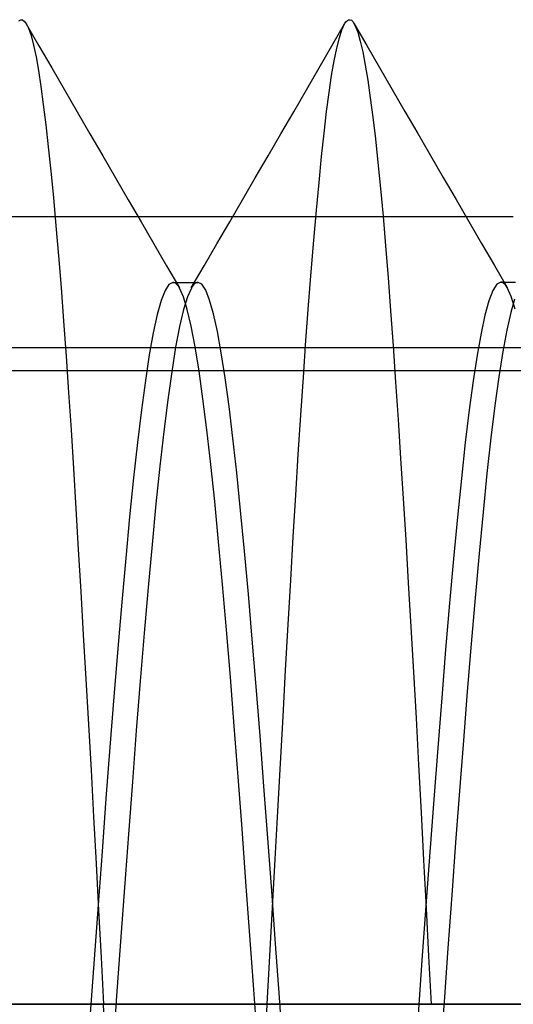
# Model space of a CAD drawing. Header units: millimetres. Extents: x 0 to 93, y -1.2 to 50.
# Tile 132 of 140: x 88.847 to 89.6, y 43.8 to 45.3. Entities that reach past the tile are written whole.
import ezdxf

# ---------------------------------------------------------------- set-up
doc = ezdxf.new("R2010")
doc.units = ezdxf.units.MM
doc.layers.add('MAIN-2', color=7, linetype='Continuous')

msp = doc.modelspace()

# ---------------------------------------------------------------- linework, layer by layer
at = {"layer": 'MAIN-2'}
for p, q in [((88.8458, 45.2977), (88.8488, 45.2995)), ((88.8458, 45.2977), (88.8488, 45.2995)), ((88.8488, 45.2995), (88.8518, 45.2993)), ((88.8488, 45.2995), (88.8518, 45.2993)), ((88.8518, 45.2993), (88.8548, 45.297)), ((88.8518, 45.2993), (88.8548, 45.297)), ((88.8548, 45.297), (88.8578, 45.2927)), ((88.8548, 45.297), (88.8578, 45.2927)), ((88.8573, 45.2932), (88.8767, 45.2597)), ((88.8573, 45.2932), (88.8767, 45.2597)), ((88.8578, 45.2927), (88.8607, 45.2865)), ((88.8578, 45.2927), (88.8607, 45.2865)), ((89.3233, 45.2598), (89.3428, 45.2933)), ((89.3233, 45.2598), (89.3428, 45.2933)), ((89.3387, 45.2844), (89.3427, 45.2931)), ((89.3387, 45.2844), (89.3427, 45.2931)), ((89.3427, 45.2931), (89.3448, 45.2963)), ((89.3427, 45.2931), (89.3448, 45.2963)), ((89.3448, 45.2963), (89.3469, 45.2984)), ((89.3448, 45.2963), (89.3469, 45.2984)), ((89.3469, 45.2984), (89.3489, 45.2995)), ((89.3469, 45.2984), (89.3489, 45.2995)), ((89.3489, 45.2995), (89.351, 45.2996)), ((89.3489, 45.2995), (89.351, 45.2996)), ((89.351, 45.2996), (89.3531, 45.2987)), ((89.351, 45.2996), (89.3531, 45.2987)), ((89.3531, 45.2987), (89.3551, 45.2967)), ((89.3531, 45.2987), (89.3551, 45.2967)), ((89.3551, 45.2967), (89.3589, 45.2903)), ((89.3551, 45.2967), (89.3589, 45.2903)), ((89.3573, 45.2935), (89.3766, 45.2602)), ((89.3589, 45.2903), (89.3627, 45.2804)), ((89.3589, 45.2903), (89.3627, 45.2804)), ((88.8607, 45.2865), (88.8646, 45.2753)), ((88.8607, 45.2865), (88.8646, 45.2753)), ((88.8646, 45.2753), (88.8684, 45.2609)), ((88.8646, 45.2753), (88.8684, 45.2609)), ((89.3347, 45.2721), (89.3387, 45.2844)), ((89.3347, 45.2721), (89.3387, 45.2844)), ((89.3627, 45.2804), (89.3665, 45.2671)), ((89.3627, 45.2804), (89.3665, 45.2671)), ((88.8684, 45.2609), (88.8722, 45.2431)), ((88.8684, 45.2609), (88.8722, 45.2431)), ((88.8767, 45.2597), (88.8961, 45.2262)), ((88.8767, 45.2597), (88.8961, 45.2262)), ((89.3039, 45.2264), (89.3233, 45.2598)), ((89.3039, 45.2264), (89.3233, 45.2598)), ((89.3307, 45.2563), (89.3347, 45.2721)), ((89.3307, 45.2563), (89.3347, 45.2721)), ((89.3665, 45.2671), (89.3703, 45.2505)), ((89.3665, 45.2671), (89.3703, 45.2505)), ((89.3766, 45.2602), (89.396, 45.2268)), ((89.3268, 45.2372), (89.3307, 45.2563)), ((89.3268, 45.2372), (89.3307, 45.2563)), ((89.3703, 45.2505), (89.3741, 45.2305)), ((89.3703, 45.2505), (89.3741, 45.2305)), ((88.8722, 45.2431), (88.8759, 45.2221)), ((88.8722, 45.2431), (88.8759, 45.2221)), ((89.3229, 45.2147), (89.3268, 45.2372)), ((89.3229, 45.2147), (89.3268, 45.2372)), ((89.3741, 45.2305), (89.378, 45.2073)), ((89.3741, 45.2305), (89.378, 45.2073)), ((88.8759, 45.2221), (88.8796, 45.1979)), ((88.8759, 45.2221), (88.8796, 45.1979)), ((88.8961, 45.2262), (88.9156, 45.1928)), ((88.8961, 45.2262), (88.9156, 45.1928)), ((89.2845, 45.1929), (89.3039, 45.2264)), ((89.2845, 45.1929), (89.3039, 45.2264)), ((89.3191, 45.1888), (89.3229, 45.2147)), ((89.3191, 45.1888), (89.3229, 45.2147)), ((89.396, 45.2268), (89.4153, 45.1934)), ((89.378, 45.2073), (89.3819, 45.1807)), ((89.378, 45.2073), (89.3819, 45.1807)), ((88.8796, 45.1979), (88.8833, 45.1704)), ((88.8796, 45.1979), (88.8833, 45.1704)), ((88.9156, 45.1928), (88.935, 45.1594)), ((88.9156, 45.1928), (88.935, 45.1594)), ((89.2651, 45.1594), (89.2845, 45.1929)), ((89.2651, 45.1594), (89.2845, 45.1929)), ((89.3153, 45.1596), (89.3191, 45.1888)), ((89.3153, 45.1596), (89.3191, 45.1888)), ((89.4153, 45.1934), (89.4347, 45.16)), ((88.8833, 45.1704), (88.887, 45.1397)), ((88.8833, 45.1704), (88.887, 45.1397)), ((89.3819, 45.1807), (89.3858, 45.151)), ((89.3819, 45.1807), (89.3858, 45.151)), ((88.935, 45.1594), (88.9544, 45.1259)), ((88.935, 45.1594), (88.9544, 45.1259)), ((89.2456, 45.1259), (89.2651, 45.1594)), ((89.2456, 45.1259), (89.2651, 45.1594)), ((89.3115, 45.127), (89.3153, 45.1596)), ((89.3115, 45.127), (89.3153, 45.1596)), ((89.4347, 45.16), (89.4542, 45.1265)), ((88.887, 45.1397), (88.8908, 45.1058)), ((88.887, 45.1397), (88.8908, 45.1058)), ((89.3858, 45.151), (89.3897, 45.118)), ((89.3858, 45.151), (89.3897, 45.118)), ((88.9544, 45.1259), (88.9739, 45.0923)), ((88.9544, 45.1259), (88.9739, 45.0923)), ((89.2261, 45.0924), (89.2456, 45.1259)), ((89.2261, 45.0924), (89.2456, 45.1259)), ((89.3076, 45.0911), (89.3115, 45.127)), ((89.3076, 45.0911), (89.3115, 45.127)), ((89.4542, 45.1265), (89.4736, 45.093)), ((89.3897, 45.118), (89.3936, 45.0819)), ((89.3897, 45.118), (89.3936, 45.0819)), ((88.8908, 45.1058), (88.8947, 45.0688)), ((88.8908, 45.1058), (88.8947, 45.0688)), ((88.9739, 45.0923), (88.9934, 45.0588)), ((88.9739, 45.0923), (88.9934, 45.0588)), ((89.2066, 45.0588), (89.2261, 45.0924)), ((89.2066, 45.0588), (89.2261, 45.0924)), ((89.3037, 45.0519), (89.3076, 45.0911)), ((89.3037, 45.0519), (89.3076, 45.0911)), ((89.3936, 45.0819), (89.3975, 45.0426)), ((89.3936, 45.0819), (89.3975, 45.0426)), ((89.4736, 45.093), (89.4931, 45.0594)), ((88.8947, 45.0688), (88.8986, 45.0287)), ((88.8947, 45.0688), (88.8986, 45.0287)), ((88.9934, 45.0588), (89.0129, 45.0253)), ((88.9934, 45.0588), (89.0129, 45.0253)), ((89.1872, 45.0253), (89.2066, 45.0588)), ((89.1872, 45.0253), (89.2066, 45.0588)), ((89.2998, 45.0095), (89.3037, 45.0519)), ((89.2998, 45.0095), (89.3037, 45.0519)), ((89.4931, 45.0594), (89.5126, 45.0258)), ((89.3975, 45.0426), (89.4013, 45.0003)), ((89.3975, 45.0426), (89.4013, 45.0003)), ((88.8986, 45.0287), (88.9025, 44.9857)), ((88.8986, 45.0287), (88.9025, 44.9857)), ((89.0129, 45.0253), (89.0324, 44.9917)), ((89.0129, 45.0253), (89.0324, 44.9917)), ((89.1676, 44.9917), (89.1872, 45.0253)), ((89.1676, 44.9917), (89.1872, 45.0253)), ((89.5126, 45.0258), (89.5321, 44.9923)), ((89.2958, 44.964), (89.2998, 45.0095)), ((89.2958, 44.964), (89.2998, 45.0095)), ((3.4, 45), (89.6, 45)), ((89.0324, 44.9917), (89.0519, 44.9581)), ((89.0324, 44.9917), (89.0519, 44.9581)), ((89.1481, 44.9582), (89.1676, 44.9917)), ((89.1481, 44.9582), (89.1676, 44.9917)), ((89.4013, 45.0003), (89.4051, 44.9551)), ((89.4013, 45.0003), (89.4051, 44.9551)), ((89.5321, 44.9923), (89.5516, 44.9587)), ((89.6, 45), (89.6, 45)), ((88.9025, 44.9857), (88.9064, 44.9399)), ((88.9025, 44.9857), (88.9064, 44.9399)), ((89.2918, 44.9157), (89.2958, 44.964)), ((89.2918, 44.9157), (89.2958, 44.964)), ((89.0519, 44.9581), (89.0714, 44.9245)), ((89.0519, 44.9581), (89.0714, 44.9245)), ((89.1286, 44.9246), (89.1481, 44.9582)), ((89.1286, 44.9246), (89.1481, 44.9582)), ((89.4051, 44.9551), (89.4089, 44.907)), ((89.4051, 44.9551), (89.4089, 44.907)), ((89.5516, 44.9587), (89.5712, 44.9251)), ((88.9064, 44.9399), (88.9103, 44.8915)), ((88.9064, 44.9399), (88.9103, 44.8915)), ((89.0714, 44.9245), (89.091, 44.891)), ((89.0714, 44.9245), (89.091, 44.891)), ((89.109, 44.891), (89.1286, 44.9246)), ((89.109, 44.891), (89.1286, 44.9246)), ((89.2878, 44.8646), (89.2918, 44.9157)), ((89.2878, 44.8646), (89.2918, 44.9157)), ((89.5712, 44.9251), (89.5907, 44.8915)), ((89.0809, 44.8996), (89.0749, 44.8965)), ((89.0809, 44.8996), (89.0749, 44.8965)), ((89.0826, 44.8993), (89.0809, 44.8996)), ((89.0809, 44.8996), (89.0841, 44.8996)), ((89.0826, 44.8993), (89.0809, 44.8996)), ((89.0809, 44.8996), (89.0841, 44.8996)), ((89.0842, 44.8986), (89.0826, 44.8993)), ((89.0842, 44.8986), (89.0826, 44.8993)), ((89.0841, 44.8996), (89.0873, 44.8996)), ((89.0841, 44.8996), (89.0873, 44.8996)), ((89.0873, 44.8996), (89.0905, 44.8996)), ((89.0873, 44.8996), (89.0905, 44.8996)), ((89.0905, 44.8996), (89.0937, 44.8996)), ((89.0905, 44.8996), (89.0937, 44.8996)), ((89.0937, 44.8996), (89.0968, 44.8996)), ((89.0937, 44.8996), (89.0968, 44.8996)), ((89.0968, 44.8996), (89.1, 44.8996)), ((89.0968, 44.8996), (89.1, 44.8996)), ((89.1, 44.8996), (89.1032, 44.8996)), ((89.1, 44.8996), (89.1032, 44.8996)), ((89.1032, 44.8996), (89.1064, 44.8996)), ((89.1032, 44.8996), (89.1064, 44.8996)), ((89.1064, 44.8996), (89.1096, 44.8996)), ((89.1064, 44.8996), (89.1096, 44.8996)), ((89.1096, 44.8996), (89.1128, 44.8996)), ((89.1096, 44.8996), (89.1128, 44.8996)), ((89.1128, 44.8996), (89.1159, 44.8996)), ((89.1128, 44.8996), (89.1159, 44.8996)), ((89.1175, 44.8993), (89.1158, 44.8986)), ((89.1175, 44.8993), (89.1158, 44.8986)), ((89.1159, 44.8996), (89.1191, 44.8996)), ((89.1159, 44.8996), (89.1191, 44.8996)), ((89.1192, 44.8996), (89.1175, 44.8993)), ((89.1192, 44.8996), (89.1175, 44.8993)), ((89.1251, 44.8966), (89.1192, 44.8996)), ((89.1251, 44.8966), (89.1192, 44.8996)), ((89.4089, 44.907), (89.4128, 44.8563)), ((89.4089, 44.907), (89.4128, 44.8563)), ((89.5808, 44.9), (89.5748, 44.8968)), ((89.5808, 44.9), (89.5748, 44.8968)), ((89.5824, 44.8997), (89.5808, 44.9)), ((89.5824, 44.8997), (89.5808, 44.9)), ((89.5809, 44.9), (89.5841, 44.9)), ((89.5841, 44.899), (89.5824, 44.8997)), ((89.5841, 44.899), (89.5824, 44.8997)), ((89.5841, 44.9), (89.5872, 44.9)), ((89.5857, 44.8979), (89.5841, 44.899)), ((89.5857, 44.8979), (89.5841, 44.899)), ((89.5872, 44.9), (89.5904, 44.9)), ((89.5904, 44.9), (89.5936, 44.9)), ((89.5936, 44.9), (89.5968, 44.9)), ((89.5968, 44.9), (89.6, 44.9)), ((89.6, 44.9), (89.6032, 44.9)), ((88.9103, 44.8915), (88.9142, 44.8405)), ((88.9103, 44.8915), (88.9142, 44.8405)), ((89.0689, 44.8873), (89.0629, 44.8719)), ((89.0689, 44.8873), (89.0629, 44.8719)), ((89.0749, 44.8965), (89.0689, 44.8873)), ((89.0749, 44.8965), (89.0689, 44.8873)), ((89.0859, 44.8974), (89.0842, 44.8986)), ((89.0859, 44.8974), (89.0842, 44.8986)), ((89.0876, 44.8957), (89.0859, 44.8974)), ((89.0876, 44.8957), (89.0859, 44.8974)), ((89.0893, 44.8936), (89.0876, 44.8957)), ((89.0893, 44.8936), (89.0876, 44.8957)), ((89.0909, 44.8909), (89.0893, 44.8936)), ((89.0909, 44.8909), (89.0893, 44.8936)), ((89.0969, 44.8777), (89.0909, 44.8909)), ((89.0969, 44.8777), (89.0909, 44.8909)), ((89.1091, 44.8909), (89.1031, 44.8775)), ((89.1091, 44.8909), (89.1031, 44.8775)), ((89.1108, 44.8936), (89.1091, 44.8909)), ((89.1108, 44.8936), (89.1091, 44.8909)), ((89.1124, 44.8957), (89.1108, 44.8936)), ((89.1124, 44.8957), (89.1108, 44.8936)), ((89.1141, 44.8974), (89.1124, 44.8957)), ((89.1141, 44.8974), (89.1124, 44.8957)), ((89.1158, 44.8986), (89.1141, 44.8974)), ((89.1158, 44.8986), (89.1141, 44.8974)), ((89.131, 44.8876), (89.1251, 44.8966)), ((89.131, 44.8876), (89.1251, 44.8966)), ((89.1369, 44.8726), (89.131, 44.8876)), ((89.1369, 44.8726), (89.131, 44.8876)), ((89.5688, 44.8872), (89.5628, 44.8715)), ((89.5688, 44.8872), (89.5628, 44.8715)), ((89.5748, 44.8968), (89.5688, 44.8872)), ((89.5748, 44.8968), (89.5688, 44.8872)), ((89.5874, 44.8962), (89.5857, 44.8979)), ((89.5874, 44.8962), (89.5857, 44.8979)), ((89.589, 44.8941), (89.5874, 44.8962)), ((89.589, 44.8941), (89.5874, 44.8962)), ((89.5906, 44.8915), (89.589, 44.8941)), ((89.5906, 44.8915), (89.589, 44.8941)), ((89.5966, 44.8781), (89.5906, 44.8915)), ((89.5966, 44.8781), (89.5906, 44.8915)), ((89.0629, 44.8719), (89.0569, 44.8504)), ((89.0629, 44.8719), (89.0569, 44.8504)), ((89.1029, 44.8583), (89.0969, 44.8777)), ((89.1029, 44.8583), (89.0969, 44.8777)), ((89.1031, 44.8775), (89.0971, 44.858)), ((89.1031, 44.8775), (89.0971, 44.858)), ((89.1428, 44.8517), (89.1369, 44.8726)), ((89.1428, 44.8517), (89.1369, 44.8726)), ((89.5628, 44.8715), (89.5568, 44.8497)), ((89.5628, 44.8715), (89.5568, 44.8497)), ((89.6019, 44.8741), (89.596, 44.8536)), ((89.6019, 44.8741), (89.596, 44.8536)), ((89.6026, 44.8587), (89.5966, 44.8781)), ((89.6026, 44.8587), (89.5966, 44.8781)), ((89.0971, 44.858), (89.0911, 44.8323)), ((89.0971, 44.858), (89.0911, 44.8323)), ((89.1088, 44.8328), (89.1029, 44.8583)), ((89.1088, 44.8328), (89.1029, 44.8583)), ((89.2838, 44.8111), (89.2878, 44.8646)), ((89.2838, 44.8111), (89.2878, 44.8646)), ((89.4128, 44.8563), (89.4166, 44.8031)), ((89.4128, 44.8563), (89.4166, 44.8031)), ((88.9142, 44.8405), (88.918, 44.7872)), ((88.9142, 44.8405), (88.918, 44.7872)), ((89.0569, 44.8504), (89.0509, 44.8227)), ((89.0569, 44.8504), (89.0509, 44.8227)), ((89.1487, 44.8248), (89.1428, 44.8517)), ((89.1487, 44.8248), (89.1428, 44.8517)), ((89.5568, 44.8497), (89.5508, 44.822)), ((89.5568, 44.8497), (89.5508, 44.822)), ((89.596, 44.8536), (89.59, 44.827)), ((89.596, 44.8536), (89.59, 44.827)), ((89.0911, 44.8323), (89.0851, 44.8007)), ((89.0911, 44.8323), (89.0851, 44.8007)), ((89.1148, 44.8015), (89.1088, 44.8328)), ((89.1148, 44.8015), (89.1088, 44.8328)), ((89.1547, 44.7921), (89.1487, 44.8248)), ((89.1547, 44.7921), (89.1487, 44.8248)), ((89.59, 44.827), (89.5839, 44.7943)), ((89.59, 44.827), (89.5839, 44.7943)), ((89.0509, 44.8227), (89.0449, 44.7892)), ((89.0509, 44.8227), (89.0449, 44.7892)), ((89.2798, 44.7553), (89.2838, 44.8111)), ((89.2798, 44.7553), (89.2838, 44.8111)), ((89.5508, 44.822), (89.5448, 44.7886)), ((89.5508, 44.822), (89.5448, 44.7886)), ((91.9, 44.8), (82.9, 44.8)), ((89.0851, 44.8007), (89.0791, 44.7633)), ((89.0851, 44.8007), (89.0791, 44.7633)), ((89.1208, 44.7645), (89.1148, 44.8015)), ((89.1208, 44.7645), (89.1148, 44.8015)), ((89.4166, 44.8031), (89.4204, 44.7477)), ((89.4166, 44.8031), (89.4204, 44.7477)), ((89.5839, 44.7943), (89.5779, 44.7559)), ((89.5839, 44.7943), (89.5779, 44.7559)), ((88.918, 44.7872), (88.9218, 44.732)), ((88.918, 44.7872), (88.9218, 44.732)), ((89.0449, 44.7892), (89.0389, 44.75)), ((89.0449, 44.7892), (89.0389, 44.75)), ((89.1606, 44.754), (89.1547, 44.7921)), ((89.1606, 44.754), (89.1547, 44.7921)), ((89.5448, 44.7886), (89.5388, 44.7496)), ((89.5448, 44.7886), (89.5388, 44.7496)), ((82.9, 44.7651), (91.9, 44.7651)), ((89.1267, 44.7222), (89.1208, 44.7645)), ((89.1267, 44.7222), (89.1208, 44.7645)), ((89.0389, 44.75), (89.0329, 44.7055)), ((89.0389, 44.75), (89.0329, 44.7055)), ((89.0791, 44.7633), (89.0731, 44.7205)), ((89.0791, 44.7633), (89.0731, 44.7205)), ((89.1665, 44.7107), (89.1606, 44.754)), ((89.1665, 44.7107), (89.1606, 44.754)), ((89.2759, 44.6975), (89.2798, 44.7553)), ((89.2759, 44.6975), (89.2798, 44.7553)), ((89.5388, 44.7496), (89.5328, 44.7052)), ((89.5388, 44.7496), (89.5328, 44.7052)), ((89.5779, 44.7559), (89.5719, 44.712)), ((89.5779, 44.7559), (89.5719, 44.712)), ((89.4204, 44.7477), (89.4243, 44.6905)), ((89.4204, 44.7477), (89.4243, 44.6905)), ((88.9218, 44.732), (88.9256, 44.6748)), ((88.9218, 44.732), (88.9256, 44.6748)), ((89.0731, 44.7205), (89.0671, 44.6726)), ((89.0731, 44.7205), (89.0671, 44.6726)), ((89.1327, 44.6747), (89.1267, 44.7222)), ((89.1327, 44.6747), (89.1267, 44.7222)), ((89.0329, 44.7055), (89.0269, 44.6559)), ((89.0329, 44.7055), (89.0269, 44.6559)), ((89.1724, 44.6624), (89.1665, 44.7107)), ((89.1724, 44.6624), (89.1665, 44.7107)), ((89.5328, 44.7052), (89.5268, 44.6556)), ((89.5328, 44.7052), (89.5268, 44.6556)), ((89.5719, 44.712), (89.5658, 44.6628)), ((89.5719, 44.712), (89.5658, 44.6628)), ((89.272, 44.6376), (89.2759, 44.6975)), ((89.272, 44.6376), (89.2759, 44.6975)), ((89.4243, 44.6905), (89.4281, 44.6314)), ((89.4243, 44.6905), (89.4281, 44.6314)), ((88.9256, 44.6748), (88.9293, 44.6159)), ((88.9256, 44.6748), (88.9293, 44.6159)), ((89.1386, 44.6224), (89.1327, 44.6747)), ((89.1386, 44.6224), (89.1327, 44.6747)), ((89.0671, 44.6726), (89.0611, 44.6197)), ((89.0671, 44.6726), (89.0611, 44.6197)), ((89.1783, 44.6094), (89.1724, 44.6624)), ((89.1783, 44.6094), (89.1724, 44.6624)), ((89.5658, 44.6628), (89.5598, 44.6086)), ((89.5658, 44.6628), (89.5598, 44.6086)), ((89.0269, 44.6559), (89.0209, 44.6016)), ((89.0269, 44.6559), (89.0209, 44.6016)), ((89.5268, 44.6556), (89.5208, 44.6009)), ((89.5268, 44.6556), (89.5208, 44.6009)), ((89.2682, 44.5757), (89.272, 44.6376)), ((89.2682, 44.5757), (89.272, 44.6376)), ((89.4281, 44.6314), (89.4321, 44.5703)), ((89.4281, 44.6314), (89.4321, 44.5703)), ((88.9293, 44.6159), (88.933, 44.5553)), ((88.9293, 44.6159), (88.933, 44.5553)), ((89.0611, 44.6197), (89.0551, 44.5622)), ((89.0611, 44.6197), (89.0551, 44.5622)), ((89.1446, 44.5656), (89.1386, 44.6224)), ((89.1446, 44.5656), (89.1386, 44.6224)), ((89.0209, 44.6016), (89.0149, 44.5427)), ((89.0209, 44.6016), (89.0149, 44.5427)), ((89.1842, 44.552), (89.1783, 44.6094)), ((89.1842, 44.552), (89.1783, 44.6094)), ((89.5208, 44.6009), (89.5148, 44.5417)), ((89.5208, 44.6009), (89.5148, 44.5417)), ((89.5598, 44.6086), (89.5538, 44.5497)), ((89.5598, 44.6086), (89.5538, 44.5497)), ((89.2644, 44.5118), (89.2682, 44.5757)), ((89.2644, 44.5118), (89.2682, 44.5757)), ((89.4321, 44.5703), (89.436, 44.5072)), ((89.4321, 44.5703), (89.436, 44.5072)), ((88.933, 44.5553), (88.9367, 44.4928)), ((88.933, 44.5553), (88.9367, 44.4928)), ((89.0551, 44.5622), (89.0491, 44.5005)), ((89.0551, 44.5622), (89.0491, 44.5005)), ((89.1506, 44.5044), (89.1446, 44.5656)), ((89.1506, 44.5044), (89.1446, 44.5656)), ((89.0149, 44.5427), (89.0089, 44.4796)), ((89.0149, 44.5427), (89.0089, 44.4796)), ((89.1902, 44.4904), (89.1842, 44.552)), ((89.1902, 44.4904), (89.1842, 44.552)), ((89.5148, 44.5417), (89.5088, 44.4784)), ((89.5148, 44.5417), (89.5088, 44.4784)), ((89.5538, 44.5497), (89.5477, 44.4865)), ((89.5538, 44.5497), (89.5477, 44.4865)), ((89.2605, 44.446), (89.2644, 44.5118)), ((89.2605, 44.446), (89.2644, 44.5118)), ((89.0491, 44.5005), (89.0431, 44.4346)), ((89.0491, 44.5005), (89.0431, 44.4346)), ((89.1565, 44.4392), (89.1506, 44.5044)), ((89.1565, 44.4392), (89.1506, 44.5044)), ((89.436, 44.5072), (89.4399, 44.442)), ((89.436, 44.5072), (89.4399, 44.442)), ((88.9367, 44.4928), (88.9405, 44.4285)), ((88.9367, 44.4928), (88.9405, 44.4285)), ((89.0089, 44.4796), (89.0029, 44.4125)), ((89.0089, 44.4796), (89.0029, 44.4125)), ((89.1961, 44.4249), (89.1902, 44.4904)), ((89.1961, 44.4249), (89.1902, 44.4904)), ((89.5477, 44.4865), (89.5417, 44.4193)), ((89.5477, 44.4865), (89.5417, 44.4193)), ((89.5088, 44.4784), (89.5028, 44.4112)), ((89.5088, 44.4784), (89.5028, 44.4112)), ((89.0431, 44.4346), (89.0371, 44.3651)), ((89.0431, 44.4346), (89.0371, 44.3651)), ((89.1625, 44.3704), (89.1565, 44.4392)), ((89.1625, 44.3704), (89.1565, 44.4392)), ((89.2566, 44.3783), (89.2605, 44.446)), ((89.2566, 44.3783), (89.2605, 44.446)), ((89.4399, 44.442), (89.4439, 44.3749)), ((89.4399, 44.442), (89.4439, 44.3749)), ((88.9405, 44.4285), (88.9443, 44.3626)), ((88.9405, 44.4285), (88.9443, 44.3626)), ((89.202, 44.3559), (89.1961, 44.4249)), ((89.202, 44.3559), (89.1961, 44.4249)), ((89.5417, 44.4193), (89.5357, 44.3491)), ((89.5417, 44.4193), (89.5357, 44.3491)), ((89.0029, 44.4125), (88.9969, 44.3419)), ((89.0029, 44.4125), (88.9969, 44.3419)), ((89.5028, 44.4112), (89.4968, 44.3405)), ((89.5028, 44.4112), (89.4968, 44.3405)), ((89.2527, 44.309), (89.2566, 44.3783)), ((89.2527, 44.309), (89.2566, 44.3783)), ((89.4439, 44.3749), (89.4478, 44.3061)), ((89.4439, 44.3749), (89.4478, 44.3061)), ((88.9443, 44.3626), (88.9482, 44.2952)), ((88.9443, 44.3626), (88.9482, 44.2952)), ((89.0371, 44.3651), (89.0311, 44.2923)), ((89.0371, 44.3651), (89.0311, 44.2923)), ((89.1685, 44.2983), (89.1625, 44.3704)), ((89.1685, 44.2983), (89.1625, 44.3704)), ((89.2079, 44.2838), (89.202, 44.3559)), ((89.2079, 44.2838), (89.202, 44.3559)), ((89.5357, 44.3491), (89.5297, 44.2764)), ((89.5357, 44.3491), (89.5297, 44.2764)), ((88.9969, 44.3419), (88.9909, 44.2681)), ((88.9969, 44.3419), (88.9909, 44.2681)), ((89.4968, 44.3405), (89.4908, 44.2669)), ((89.4968, 44.3405), (89.4908, 44.2669)), ((89.2488, 44.2384), (89.2527, 44.309)), ((89.2488, 44.2384), (89.2527, 44.309)), ((89.4478, 44.3061), (89.4517, 44.2359)), ((89.4478, 44.3061), (89.4517, 44.2359)), ((88.9482, 44.2952), (88.9521, 44.2263)), ((88.9482, 44.2952), (88.9521, 44.2263)), ((89.0311, 44.2923), (89.0251, 44.2168)), ((89.0311, 44.2923), (89.0251, 44.2168)), ((89.1744, 44.2234), (89.1685, 44.2983)), ((89.1744, 44.2234), (89.1685, 44.2983)), ((89.2138, 44.209), (89.2079, 44.2838)), ((89.2138, 44.209), (89.2079, 44.2838)), ((89.5297, 44.2764), (89.5238, 44.2017)), ((89.5297, 44.2764), (89.5238, 44.2017)), ((88.9909, 44.2681), (88.9849, 44.1918)), ((88.9909, 44.2681), (88.9849, 44.1918)), ((89.4908, 44.2669), (89.4848, 44.1906)), ((89.4908, 44.2669), (89.4848, 44.1906)), ((88.9521, 44.2263), (88.9561, 44.1564)), ((88.9521, 44.2263), (88.9561, 44.1564)), ((89.2448, 44.1666), (89.2488, 44.2384)), ((89.2448, 44.1666), (89.2488, 44.2384)), ((89.4517, 44.2359), (89.4555, 44.1645)), ((89.4517, 44.2359), (89.4555, 44.1645)), ((89.0251, 44.2168), (89.0191, 44.1389)), ((89.0251, 44.2168), (89.0191, 44.1389)), ((89.1804, 44.1462), (89.1744, 44.2234)), ((89.1804, 44.1462), (89.1744, 44.2234)), ((89.2197, 44.132), (89.2138, 44.209)), ((89.2197, 44.132), (89.2138, 44.209)), ((89.5238, 44.2017), (89.5179, 44.125)), ((89.5238, 44.2017), (89.5179, 44.125)), ((88.9849, 44.1918), (88.9789, 44.1132)), ((88.9849, 44.1918), (88.9789, 44.1132)), ((89.4848, 44.1906), (89.4788, 44.112)), ((89.4848, 44.1906), (89.4788, 44.112)), ((89.2407, 44.094), (89.2448, 44.1666)), ((89.2407, 44.094), (89.2448, 44.1666)), ((89.4555, 44.1645), (89.4594, 44.0923)), ((89.4555, 44.1645), (89.4594, 44.0923)), ((88.9561, 44.1564), (88.9599, 44.0856)), ((88.9561, 44.1564), (88.9599, 44.0856)), ((89.0191, 44.1389), (89.0131, 44.0591)), ((89.0191, 44.1389), (89.0131, 44.0591)), ((89.1864, 44.0671), (89.1804, 44.1462)), ((89.1864, 44.0671), (89.1804, 44.1462)), ((89.2257, 44.0532), (89.2197, 44.132)), ((89.2257, 44.0532), (89.2197, 44.132)), ((89.5179, 44.125), (89.512, 44.0463)), ((89.5179, 44.125), (89.512, 44.0463)), ((88.9789, 44.1132), (88.9729, 44.0329)), ((88.9789, 44.1132), (88.9729, 44.0329)), ((89.4788, 44.112), (89.4727, 44.0317)), ((89.4788, 44.112), (89.4727, 44.0317)), ((89.2367, 44.0208), (89.2407, 44.094)), ((89.2367, 44.0208), (89.2407, 44.094)), ((89.4594, 44.0923), (89.4632, 44.0196)), ((89.4594, 44.0923), (89.4632, 44.0196)), ((88.9599, 44.0856), (88.9638, 44.0144)), ((88.9599, 44.0856), (88.9638, 44.0144)), ((89.0131, 44.0591), (89.0071, 43.9778)), ((89.0131, 44.0591), (89.0071, 43.9778)), ((89.1923, 43.9865), (89.1864, 44.0671)), ((89.1923, 43.9865), (89.1864, 44.0671)), ((89.2316, 43.973), (89.2257, 44.0532)), ((89.2316, 43.973), (89.2257, 44.0532)), ((89.512, 44.0463), (89.5061, 43.9662)), ((89.512, 44.0463), (89.5061, 43.9662)), ((88.9729, 44.0329), (88.9669, 43.9513)), ((88.9729, 44.0329), (88.9669, 43.9513)), ((89.4727, 44.0317), (89.4667, 43.95)), ((89.4727, 44.0317), (89.4667, 43.95)), ((88.9638, 44.0144), (88.9676, 43.943)), ((88.9638, 44.0144), (88.9676, 43.943)), ((89.2327, 43.9473), (89.2367, 44.0208)), ((89.2327, 43.9473), (89.2367, 44.0208)), ((89.4632, 44.0196), (89.4671, 43.9465)), ((89.4632, 44.0196), (89.4671, 43.9465)), ((89.1983, 43.9048), (89.1923, 43.9865)), ((89.1983, 43.9048), (89.1923, 43.9865)), ((89.0071, 43.9778), (89.0011, 43.8956)), ((89.0071, 43.9778), (89.0011, 43.8956)), ((89.2375, 43.8919), (89.2316, 43.973)), ((89.2375, 43.8919), (89.2316, 43.973)), ((89.5061, 43.9662), (89.5002, 43.8853)), ((89.5061, 43.9662), (89.5002, 43.8853)), ((88.9669, 43.9513), (88.9609, 43.8688)), ((88.9669, 43.9513), (88.9609, 43.8688)), ((88.9676, 43.943), (88.9713, 43.8715)), ((88.9676, 43.943), (88.9713, 43.8715)), ((89.2288, 43.8737), (89.2327, 43.9473)), ((89.2288, 43.8737), (89.2327, 43.9473)), ((89.4667, 43.95), (89.4607, 43.8674)), ((89.4667, 43.95), (89.4607, 43.8674)), ((89.4671, 43.9465), (89.4709, 43.8733)), ((89.4671, 43.9465), (89.4709, 43.8733)), ((89.0011, 43.8956), (88.9951, 43.8128)), ((89.0011, 43.8956), (88.9951, 43.8128)), ((89.2043, 43.8226), (89.1983, 43.9048)), ((89.2043, 43.8226), (89.1983, 43.9048)), ((89.2434, 43.8103), (89.2375, 43.8919)), ((89.2434, 43.8103), (89.2375, 43.8919)), ((89.5002, 43.8853), (89.4944, 43.804)), ((89.5002, 43.8853), (89.4944, 43.804)), ((88.9609, 43.8688), (88.9549, 43.786)), ((88.9609, 43.8688), (88.9549, 43.786)), ((88.9713, 43.8715), (88.9751, 43.8)), ((88.9713, 43.8715), (88.9751, 43.8)), ((89.2248, 43.8), (89.2288, 43.8737)), ((89.2248, 43.8), (89.2288, 43.8737)), ((89.4607, 43.8674), (89.4547, 43.7844)), ((89.4607, 43.8674), (89.4547, 43.7844)), ((89.4709, 43.8733), (89.4749, 43.8)), ((89.4709, 43.8733), (89.4749, 43.8)), ((89.2102, 43.7403), (89.2043, 43.8226)), ((89.2102, 43.7403), (89.2043, 43.8226)), ((88.9951, 43.8128), (88.9891, 43.7299)), ((88.9951, 43.8128), (88.9891, 43.7299)), ((89.2493, 43.7286), (89.2434, 43.8103)), ((89.2493, 43.7286), (89.2434, 43.8103)), ((82.9, 43.8), (91.9, 43.8)), ((91.4351, 43.8), (82.9, 43.8)), ((88.9807, 43.6911), (88.9751, 43.8)), ((88.9807, 43.6911), (88.9751, 43.8)), ((89.2209, 43.7241), (89.2248, 43.8)), ((89.2209, 43.7241), (89.2248, 43.8)), ((89.4944, 43.804), (89.4885, 43.7226)), ((89.4944, 43.804), (89.4885, 43.7226))]:
    msp.add_line(p, q, dxfattribs=at)

doc.saveas('drawing.dxf')
